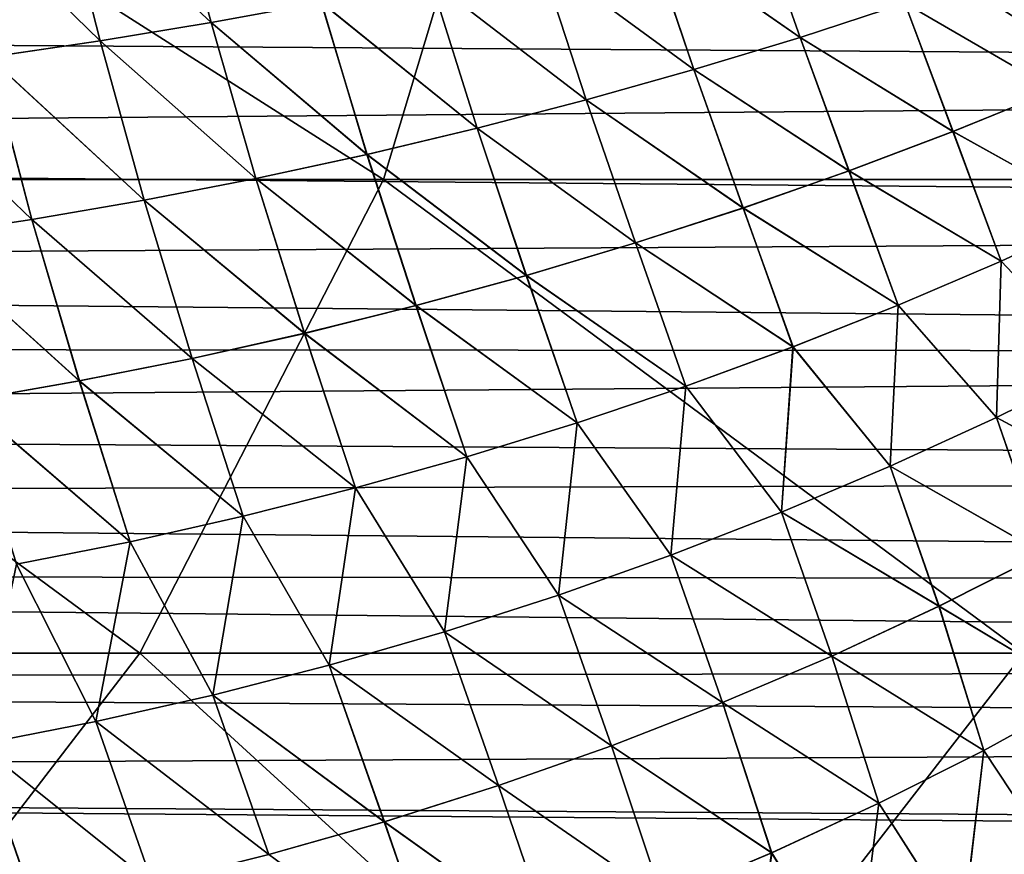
# Model space of a CAD drawing. Header units: metres. Extents: x -24 to 127, y -24 to 24.
# Tile 121 of 151: x 62.18 to 69.73, y -12.43 to -6.03. Entities that reach past the tile are written whole.
import ezdxf

# ---------------------------------------------------------------- set-up
doc = ezdxf.new("R2010")
doc.units = ezdxf.units.M
doc.layers.add('solid_12_381_051_XXX', color=7, linetype='CONTINUOUS')

msp = doc.modelspace()

# ---------------------------------------------------------------- linework, layer by layer
at = {"layer": 'solid_12_381_051_XXX'}
for points in [[(58.168335, -7.255855, 116.419968), (64.967209, -7.255804, 116.377037), (59.254837, -3.61983, 116.529953)], [(64.967209, -7.255804, 116.377037), (66.062691, -3.619802, 116.492737), (59.254837, -3.61983, 116.529953)], [(64.967209, -7.255804, 116.377037), (71.757553, -7.255713, 116.327576), (66.062691, -3.619802, 116.492737)], [(71.757553, -7.255713, 116.327576), (72.858719, -3.619752, 116.44249), (66.062691, -3.619802, 116.492737)], [(63.644299, -6.051642, 145.738342), (63.321083, -4.852259, 145.768677), (62.48106, -4.965193, 145.795105)], [(62.481297, -4.965158, 141.377213), (63.321369, -4.852213, 141.403641), (63.644939, -6.051525, 141.43399)], [(63.644299, -6.051642, 145.738342), (64.490242, -5.896679, 145.712006), (63.321083, -4.852259, 145.768677)], [(63.321369, -4.852213, 141.403641), (64.490967, -5.896535, 141.460327), (63.644939, -6.051525, 141.43399)], [(62.794048, -6.191938, 145.764114), (62.48106, -4.965193, 145.795105), (61.638908, -5.065772, 145.820908)], [(61.639099, -5.065745, 141.351425), (62.481297, -4.965158, 141.377213), (62.794609, -6.191845, 141.408218)], [(62.794048, -6.191938, 145.764114), (63.644299, -6.051642, 145.738342), (62.48106, -4.965193, 145.795105)], [(62.481297, -4.965158, 141.377213), (63.644939, -6.051525, 141.43399), (62.794609, -6.191845, 141.408218)], [(98.54203, -5.263302, 96.955902), (36.185432, -6.052797, 97.147064), (36.576748, -5.110821, 96.922722)], [(61.940887, -6.317084, 145.789246), (62.794048, -6.191938, 145.764114), (61.638908, -5.065772, 145.820908)], [(61.639099, -5.065745, 141.351425), (62.794609, -6.191845, 141.408218), (61.941364, -6.317013, 141.383087)], [(68.163536, -6.164386, 145.572144), (67.802971, -5.139899, 145.602081), (66.988243, -5.348659, 145.630142)], [(66.989189, -5.34842, 141.542206), (67.803986, -5.139624, 141.570282), (68.163338, -6.164442, 141.600174)], [(68.163536, -6.164386, 145.572144), (68.965279, -5.9026, 145.545029), (67.802971, -5.139899, 145.602081)], [(67.803986, -5.139624, 141.570282), (68.965088, -5.90266, 141.627289), (68.163338, -6.164442, 141.600174)], [(98.54203, -5.263302, 96.955902), (99.145149, -6.474632, 97.264847), (36.185432, -6.052797, 97.147064)], [(67.348656, -6.411766, 145.599014), (66.988243, -5.348659, 145.630142), (66.163612, -5.544701, 145.657852)], [(66.16449, -5.544495, 141.514496), (66.989189, -5.34842, 141.542206), (67.34845, -6.411818, 141.573303)], [(67.348656, -6.411766, 145.599014), (68.163536, -6.164386, 145.572144), (66.988243, -5.348659, 145.630142)], [(66.989189, -5.34842, 141.542206), (68.163338, -6.164442, 141.600174), (67.34845, -6.411818, 141.573303)], [(66.522202, -6.644176, 145.62558), (66.163612, -5.544701, 145.657852), (65.330475, -5.727536, 145.68515)], [(65.331276, -5.727363, 141.487183), (66.16449, -5.544495, 141.514496), (66.521996, -6.644224, 141.546738)], [(66.522202, -6.644176, 145.62558), (67.348656, -6.411766, 145.599014), (66.163612, -5.544701, 145.657852)], [(66.16449, -5.544495, 141.514496), (67.34845, -6.411818, 141.573303), (66.521996, -6.644224, 141.546738)], [(68.965088, -5.90266, 141.627289), (69.752151, -5.627039, 141.654587), (70.116753, -6.570611, 141.685059)], [(70.117973, -6.570104, 145.487213), (69.752342, -5.626976, 145.517715), (68.965279, -5.9026, 145.545029)], [(65.68573, -6.861051, 145.651779), (65.330475, -5.727536, 145.68515), (64.490242, -5.896679, 145.712006)], [(64.490967, -5.896535, 141.460327), (65.331276, -5.727363, 141.487183), (65.685532, -6.861095, 141.520538)], [(65.68573, -6.861051, 145.651779), (66.522202, -6.644176, 145.62558), (65.330475, -5.727536, 145.68515)], [(65.331276, -5.727363, 141.487183), (66.521996, -6.644224, 141.546738), (65.685532, -6.861095, 141.520538)], [(64.840813, -7.061826, 145.677551), (64.490242, -5.896679, 145.712006), (63.644299, -6.051642, 145.738342)], [(63.644939, -6.051525, 141.43399), (64.490967, -5.896535, 141.460327), (64.840607, -7.061866, 141.494766)], [(64.840813, -7.061826, 145.677551), (65.68573, -6.861051, 145.651779), (64.490242, -5.896679, 145.712006)], [(64.490967, -5.896535, 141.460327), (65.685532, -6.861095, 141.520538), (64.840607, -7.061866, 141.494766)], [(68.163338, -6.164442, 141.600174), (68.965088, -5.90266, 141.627289), (69.335587, -6.887614, 141.659363)], [(69.336769, -6.887157, 145.512909), (68.965279, -5.9026, 145.545029), (68.163536, -6.164386, 145.572144)], [(68.965088, -5.90266, 141.627289), (70.116753, -6.570611, 141.685059), (69.335587, -6.887614, 141.659363)], [(69.336769, -6.887157, 145.512909), (70.117973, -6.570104, 145.487213), (68.965279, -5.9026, 145.545029)], [(99.145149, -6.474632, 97.264847), (35.712543, -7.005582, 97.420578), (36.185432, -6.052797, 97.147064)], [(63.989006, -7.245937, 145.702835), (63.644299, -6.051642, 145.738342), (62.794048, -6.191938, 145.764114)], [(62.794609, -6.191845, 141.408218), (63.644939, -6.051525, 141.43399), (63.9888, -7.245973, 141.469482)], [(63.989006, -7.245937, 145.702835), (64.840813, -7.061826, 145.677551), (63.644299, -6.051642, 145.738342)], [(63.644939, -6.051525, 141.43399), (64.840607, -7.061866, 141.494766), (63.9888, -7.245973, 141.469482)], [(63.131866, -7.412819, 145.72757), (62.794048, -6.191938, 145.764114), (61.940887, -6.317084, 145.789246)], [(61.941364, -6.317013, 141.383087), (62.794609, -6.191845, 141.408218), (63.131657, -7.41285, 141.444733)], [(63.131866, -7.412819, 145.72757), (63.989006, -7.245937, 145.702835), (62.794048, -6.191938, 145.764114)], [(62.794609, -6.191845, 141.408218), (63.9888, -7.245973, 141.469482), (63.131657, -7.41285, 141.444733)], [(67.34845, -6.411818, 141.573303), (68.163338, -6.164442, 141.600174), (68.537926, -7.188778, 141.63382)], [(68.53907, -7.188368, 145.538467), (68.163536, -6.164386, 145.572144), (67.348656, -6.411766, 145.599014)], [(68.163338, -6.164442, 141.600174), (69.335587, -6.887614, 141.659363), (68.537926, -7.188778, 141.63382)], [(68.53907, -7.188368, 145.538467), (69.336769, -6.887157, 145.512909), (68.163536, -6.164386, 145.572144)], [(62.270954, -7.561912, 145.751709), (61.940887, -6.317084, 145.789246), (61.086197, -6.426836, 145.813721)], [(61.08659, -6.426783, 141.358612), (61.941364, -6.317013, 141.383087), (62.270748, -7.561939, 141.420593)], [(62.270954, -7.561912, 145.751709), (63.131866, -7.412819, 145.72757), (61.940887, -6.317084, 145.789246)], [(61.941364, -6.317013, 141.383087), (63.131657, -7.41285, 141.444733), (62.270748, -7.561939, 141.420593)], [(66.521996, -6.644224, 141.546738), (67.34845, -6.411818, 141.573303), (67.725449, -7.473466, 141.608475)], [(67.726547, -7.473103, 145.563812), (67.348656, -6.411766, 145.599014), (66.522202, -6.644176, 145.62558)], [(67.34845, -6.411818, 141.573303), (68.537926, -7.188778, 141.63382), (67.725449, -7.473466, 141.608475)], [(67.726547, -7.473103, 145.563812), (68.53907, -7.188368, 145.538467), (67.348656, -6.411766, 145.599014)], [(99.145149, -6.474632, 97.264847), (99.860962, -7.585667, 97.608543), (35.712543, -7.005582, 97.420578)], [(61.407814, -7.692941, 145.775192), (62.270954, -7.561912, 145.751709), (61.086197, -6.426836, 145.813721)], [(61.08659, -6.426783, 141.358612), (62.270748, -7.561939, 141.420593), (61.407608, -7.692964, 141.39711)], [(69.335587, -6.887614, 141.659363), (70.116753, -6.570611, 141.685059), (70.479126, -7.523733, 141.718307)], [(70.478561, -7.524014, 145.454041), (70.117973, -6.570104, 145.487213), (69.336769, -6.887157, 145.512909)], [(65.685532, -6.861095, 141.520538), (66.521996, -6.644224, 141.546738), (66.899834, -7.741044, 141.583389)], [(66.900887, -7.740724, 145.588882), (66.522202, -6.644176, 145.62558), (65.68573, -6.861051, 145.651779)], [(66.521996, -6.644224, 141.546738), (67.725449, -7.473466, 141.608475), (66.899834, -7.741044, 141.583389)], [(66.900887, -7.740724, 145.588882), (67.726547, -7.473103, 145.563812), (66.522202, -6.644176, 145.62558)], [(64.840607, -7.061866, 141.494766), (65.685532, -6.861095, 141.520538), (66.062775, -7.990874, 141.558655)], [(66.063774, -7.990596, 145.613632), (65.68573, -6.861051, 145.651779), (64.840813, -7.061826, 145.677551)], [(65.685532, -6.861095, 141.520538), (66.899834, -7.741044, 141.583389), (66.062775, -7.990874, 141.558655)], [(66.063774, -7.990596, 145.613632), (66.900887, -7.740724, 145.588882), (65.68573, -6.861051, 145.651779)], [(68.537926, -7.188778, 141.63382), (69.335587, -6.887614, 141.659363), (69.706459, -7.879916, 141.694565)], [(69.705925, -7.880163, 145.477768), (69.336769, -6.887157, 145.512909), (68.53907, -7.188368, 145.538467)], [(69.335587, -6.887614, 141.659363), (70.479126, -7.523733, 141.718307), (69.706459, -7.879916, 141.694565)], [(69.705925, -7.880163, 145.477768), (70.478561, -7.524014, 145.454041), (69.336769, -6.887157, 145.512909)], [(99.860962, -7.585667, 97.608543), (35.159813, -7.964255, 97.739021), (35.712543, -7.005582, 97.420578)], [(63.9888, -7.245973, 141.469482), (64.840607, -7.061866, 141.494766), (65.21595, -8.222323, 141.534302)], [(65.216896, -8.222085, 145.637985), (64.840813, -7.061826, 145.677551), (63.989006, -7.245937, 145.702835)], [(64.840607, -7.061866, 141.494766), (66.062775, -7.990874, 141.558655), (65.21595, -8.222323, 141.534302)], [(65.216896, -8.222085, 145.637985), (66.063774, -7.990596, 145.613632), (64.840813, -7.061826, 145.677551)], [(63.131657, -7.41285, 141.444733), (63.9888, -7.245973, 141.469482), (64.361046, -8.434755, 141.510406)], [(64.361931, -8.434555, 145.661896), (63.989006, -7.245937, 145.702835), (63.131866, -7.412819, 145.72757)], [(63.9888, -7.245973, 141.469482), (65.21595, -8.222323, 141.534302), (64.361046, -8.434755, 141.510406)], [(64.361931, -8.434555, 145.661896), (65.216896, -8.222085, 145.637985), (63.989006, -7.245937, 145.702835)], [(67.725449, -7.473466, 141.608475), (68.537926, -7.188778, 141.63382), (68.915733, -8.218381, 141.670929)], [(68.91523, -8.218597, 145.501404), (68.53907, -7.188368, 145.538467), (67.726547, -7.473103, 145.563812)], [(68.537926, -7.188778, 141.63382), (69.706459, -7.879916, 141.694565), (68.915733, -8.218381, 141.670929)], [(68.91523, -8.218597, 145.501404), (69.705925, -7.880163, 145.477768), (68.53907, -7.188368, 145.538467)], [(56.31538, -10.888773, 116.232399), (63.099178, -10.888711, 116.19313), (58.168335, -7.255855, 116.419968)], [(63.099178, -10.888711, 116.19313), (64.967209, -7.255804, 116.377037), (58.168335, -7.255855, 116.419968)], [(63.099178, -10.888711, 116.19313), (69.878922, -10.88859, 116.147736), (64.967209, -7.255804, 116.377037)], [(69.878922, -10.88859, 116.147736), (71.757553, -7.255713, 116.327576), (64.967209, -7.255804, 116.377037)], [(62.270748, -7.561939, 141.420593), (63.131657, -7.41285, 141.444733), (63.499737, -8.627536, 141.487015)], [(63.500557, -8.62737, 145.685287), (63.131866, -7.412819, 145.72757), (62.270954, -7.561912, 145.751709)], [(63.131657, -7.41285, 141.444733), (64.361046, -8.434755, 141.510406), (63.499737, -8.627536, 141.487015)], [(63.500557, -8.62737, 145.685287), (64.361931, -8.434555, 145.661896), (63.131866, -7.412819, 145.72757)], [(66.899834, -7.741044, 141.583389), (67.725449, -7.473466, 141.608475), (68.108719, -8.538432, 141.647476)], [(68.108253, -8.538619, 145.524857), (67.726547, -7.473103, 145.563812), (66.900887, -7.740724, 145.588882)], [(67.725449, -7.473466, 141.608475), (68.915733, -8.218381, 141.670929), (68.108719, -8.538432, 141.647476)], [(68.108253, -8.538619, 145.524857), (68.91523, -8.218597, 145.501404), (67.726547, -7.473103, 145.563812)], [(70.466652, -8.685682, 145.42836), (70.478561, -7.524014, 145.454041), (69.705925, -7.880163, 145.477768)], [(69.706459, -7.879916, 141.694565), (70.479126, -7.523733, 141.718307), (70.466812, -8.685587, 141.743973)], [(99.860962, -7.585667, 97.608543), (100.676331, -8.588419, 97.979767), (35.159813, -7.964255, 97.739021)], [(61.407608, -7.692964, 141.39711), (62.270748, -7.561939, 141.420593), (62.633717, -8.800036, 141.464203)], [(62.634472, -8.799904, 145.708099), (62.270954, -7.561912, 145.751709), (61.407814, -7.692941, 145.775192)], [(62.270748, -7.561939, 141.420593), (63.499737, -8.627536, 141.487015), (62.633717, -8.800036, 141.464203)], [(62.634472, -8.799904, 145.708099), (63.500557, -8.62737, 145.685287), (62.270954, -7.561912, 145.751709)], [(61.407608, -7.692964, 141.39711), (62.633717, -8.800036, 141.464203), (61.764645, -8.951957, 141.442017)], [(61.765335, -8.951853, 145.730286), (62.634472, -8.799904, 145.708099), (61.407814, -7.692941, 145.775192)], [(66.062775, -7.990874, 141.558655), (66.899834, -7.741044, 141.583389), (67.28717, -8.839374, 141.624252)], [(67.286743, -8.839532, 145.548065), (66.900887, -7.740724, 145.588882), (66.063774, -7.990596, 145.613632)], [(66.899834, -7.741044, 141.583389), (68.108719, -8.538432, 141.647476), (67.28717, -8.839374, 141.624252)], [(67.286743, -8.839532, 145.548065), (68.108253, -8.538619, 145.524857), (66.900887, -7.740724, 145.588882)], [(69.670448, -9.080841, 145.450455), (69.705925, -7.880163, 145.477768), (68.91523, -8.218597, 145.501404)], [(68.915733, -8.218381, 141.670929), (69.706459, -7.879916, 141.694565), (69.670601, -9.08076, 141.721878)], [(69.670448, -9.080841, 145.450455), (70.466652, -8.685682, 145.42836), (69.705925, -7.880163, 145.477768)], [(69.706459, -7.879916, 141.694565), (70.466812, -8.685587, 141.743973), (69.670601, -9.08076, 141.721878)], [(100.676331, -8.588419, 97.979767), (34.789539, -8.54209, 97.959412), (35.159813, -7.964255, 97.739021)], [(65.21595, -8.222323, 141.534302), (66.062775, -7.990874, 141.558655), (66.452858, -9.120507, 141.601334)], [(66.452469, -9.12064, 145.570999), (66.063774, -7.990596, 145.613632), (65.216896, -8.222085, 145.637985)], [(66.062775, -7.990874, 141.558655), (67.28717, -8.839374, 141.624252), (66.452858, -9.120507, 141.601334)], [(66.452469, -9.12064, 145.570999), (67.286743, -8.839532, 145.548065), (66.063774, -7.990596, 145.613632)], [(64.361046, -8.434755, 141.510406), (65.21595, -8.222323, 141.534302), (65.607536, -9.381139, 141.578751)], [(65.607193, -9.381247, 145.593567), (65.216896, -8.222085, 145.637985), (64.361931, -8.434555, 145.661896)], [(65.21595, -8.222323, 141.534302), (66.452858, -9.120507, 141.601334), (65.607536, -9.381139, 141.578751)], [(65.607193, -9.381247, 145.593567), (66.452469, -9.12064, 145.570999), (65.216896, -8.222085, 145.637985)], [(68.85466, -9.454871, 145.472427), (68.91523, -8.218597, 145.501404), (68.108253, -8.538619, 145.524857)], [(68.108719, -8.538432, 141.647476), (68.915733, -8.218381, 141.670929), (68.85479, -9.454804, 141.699905)], [(68.85466, -9.454871, 145.472427), (69.670448, -9.080841, 145.450455), (68.91523, -8.218597, 145.501404)], [(68.915733, -8.218381, 141.670929), (69.670601, -9.08076, 141.721878), (68.85479, -9.454804, 141.699905)], [(63.499737, -8.627536, 141.487015), (64.361046, -8.434755, 141.510406), (64.752968, -9.620569, 141.556595)], [(64.752678, -9.620656, 145.615723), (64.361931, -8.434555, 145.661896), (63.500557, -8.62737, 145.685287)], [(64.361046, -8.434755, 141.510406), (65.607536, -9.381139, 141.578751), (64.752968, -9.620569, 141.556595)], [(64.752678, -9.620656, 145.615723), (65.607193, -9.381247, 145.593567), (64.361931, -8.434555, 145.661896)], [(100.676331, -8.588419, 97.979767), (34.394928, -9.119575, 98.19339), (34.789539, -8.54209, 97.959412)], [(100.676331, -8.588419, 97.979767), (101.637825, -9.521752, 98.363396), (34.394928, -9.119575, 98.19339)], [(68.02124, -9.806952, 145.494202), (68.108253, -8.538619, 145.524857), (67.286743, -8.839532, 145.548065)], [(67.28717, -8.839374, 141.624252), (68.108719, -8.538432, 141.647476), (68.021347, -9.806898, 141.678116)], [(68.02124, -9.806952, 145.494202), (68.85466, -9.454871, 145.472427), (68.108253, -8.538619, 145.524857)], [(68.108719, -8.538432, 141.647476), (68.85479, -9.454804, 141.699905), (68.021347, -9.806898, 141.678116)], [(62.633717, -8.800036, 141.464203), (63.499737, -8.627536, 141.487015), (63.890926, -9.838104, 141.534912)], [(63.890682, -9.838172, 145.637405), (63.500557, -8.62737, 145.685287), (62.634472, -8.799904, 145.708099)], [(63.499737, -8.627536, 141.487015), (64.752968, -9.620569, 141.556595), (63.890926, -9.838104, 141.534912)], [(63.890682, -9.838172, 145.637405), (64.752678, -9.620656, 145.615723), (63.500557, -8.62737, 145.685287)], [(70.813087, -9.695475, 145.388046), (70.466652, -8.685682, 145.42836), (69.670448, -9.080841, 145.450455)], [(69.670601, -9.08076, 141.721878), (70.466812, -8.685587, 141.743973), (70.813705, -9.695115, 141.784286)], [(61.764645, -8.951957, 141.442017), (62.633717, -8.800036, 141.464203), (63.023163, -10.033059, 141.513779)], [(63.022968, -10.03311, 145.658539), (62.634472, -8.799904, 145.708099), (61.765335, -8.951853, 145.730286)], [(62.633717, -8.800036, 141.464203), (63.890926, -9.838104, 141.534912), (63.023163, -10.033059, 141.513779)], [(63.022968, -10.03311, 145.658539), (63.890682, -9.838172, 145.637405), (62.634472, -8.799904, 145.708099)], [(67.17218, -10.136263, 145.515747), (67.286743, -8.839532, 145.548065), (66.452469, -9.12064, 145.570999)], [(66.452858, -9.120507, 141.601334), (67.28717, -8.839374, 141.624252), (67.172264, -10.136221, 141.65657)], [(67.17218, -10.136263, 145.515747), (68.02124, -9.806952, 145.494202), (67.286743, -8.839532, 145.548065)], [(67.28717, -8.839374, 141.624252), (68.021347, -9.806898, 141.678116), (67.172264, -10.136221, 141.65657)], [(61.764645, -8.951957, 141.442017), (63.023163, -10.033059, 141.513779), (62.15144, -10.205117, 141.49321)], [(62.151295, -10.205153, 145.679108), (63.022968, -10.03311, 145.658539), (61.765335, -8.951853, 145.730286)], [(101.637825, -9.521752, 98.363396), (33.977634, -9.697225, 98.44442), (34.394928, -9.119575, 98.19339)], [(66.309456, -10.441983, 145.536957), (66.452469, -9.12064, 145.570999), (65.607193, -9.381247, 145.593567)], [(65.607536, -9.381139, 141.578751), (66.452858, -9.120507, 141.601334), (66.309517, -10.441952, 141.635361)], [(66.309456, -10.441983, 145.536957), (67.17218, -10.136263, 145.515747), (66.452469, -9.12064, 145.570999)], [(66.452858, -9.120507, 141.601334), (67.172264, -10.136221, 141.65657), (66.309517, -10.441952, 141.635361)], [(70.030838, -10.123465, 145.407425), (69.670448, -9.080841, 145.450455), (68.85466, -9.454871, 145.472427)], [(68.85479, -9.454804, 141.699905), (69.670601, -9.08076, 141.721878), (70.031418, -10.12315, 141.764908)], [(70.030838, -10.123465, 145.407425), (70.813087, -9.695475, 145.388046), (69.670448, -9.080841, 145.450455)], [(69.670601, -9.08076, 141.721878), (70.813705, -9.695115, 141.784286), (70.031418, -10.12315, 141.764908)], [(65.435028, -10.723291, 145.5578), (65.607193, -9.381247, 145.593567), (64.752678, -9.620656, 145.615723)], [(64.752968, -9.620569, 141.556595), (65.607536, -9.381139, 141.578751), (65.435066, -10.723269, 141.614517)], [(65.435028, -10.723291, 145.5578), (66.309456, -10.441983, 145.536957), (65.607193, -9.381247, 145.593567)], [(65.607536, -9.381139, 141.578751), (66.309517, -10.441952, 141.635361), (65.435066, -10.723269, 141.614517)], [(69.227989, -10.528662, 145.426712), (68.85466, -9.454871, 145.472427), (68.02124, -9.806952, 145.494202)], [(68.021347, -9.806898, 141.678116), (68.85479, -9.454804, 141.699905), (69.228531, -10.528388, 141.745605)], [(69.227989, -10.528662, 145.426712), (70.030838, -10.123465, 145.407425), (68.85466, -9.454871, 145.472427)], [(68.85479, -9.454804, 141.699905), (70.031418, -10.12315, 141.764908), (69.228531, -10.528388, 141.745605)], [(101.637825, -9.521752, 98.363396), (102.721344, -10.344512, 98.745651), (33.977634, -9.697225, 98.44442)], [(64.550888, -10.979367, 145.578201), (64.752678, -9.620656, 145.615723), (63.890682, -9.838172, 145.637405)], [(63.890926, -9.838104, 141.534912), (64.752968, -9.620569, 141.556595), (64.550903, -10.979353, 141.594116)], [(64.550888, -10.979367, 145.578201), (65.435028, -10.723291, 145.5578), (64.752678, -9.620656, 145.615723)], [(64.752968, -9.620569, 141.556595), (65.435066, -10.723269, 141.614517), (64.550903, -10.979353, 141.594116)], [(102.721344, -10.344512, 98.745651), (33.539074, -10.277116, 98.711868), (33.977634, -9.697225, 98.44442)], [(68.406509, -10.910204, 145.445847), (68.02124, -9.806952, 145.494202), (67.17218, -10.136263, 145.515747)], [(67.172264, -10.136221, 141.65657), (68.021347, -9.806898, 141.678116), (68.407013, -10.90997, 141.726486)], [(68.406509, -10.910204, 145.445847), (69.227989, -10.528662, 145.426712), (68.02124, -9.806952, 145.494202)], [(68.021347, -9.806898, 141.678116), (69.228531, -10.528388, 141.745605), (68.407013, -10.90997, 141.726486)], [(63.659004, -11.209392, 145.598099), (63.890682, -9.838172, 145.637405), (63.022968, -10.03311, 145.658539)], [(63.023163, -10.033059, 141.513779), (63.890926, -9.838104, 141.534912), (63.658993, -11.209383, 141.574219)], [(63.890926, -9.838104, 141.534912), (64.550903, -10.979353, 141.594116), (63.658993, -11.209383, 141.574219)], [(63.659004, -11.209392, 145.598099), (64.550888, -10.979367, 145.578201), (63.890682, -9.838172, 145.637405)], [(62.761356, -11.412836, 145.617447), (63.022968, -10.03311, 145.658539), (62.151295, -10.205153, 145.679108)], [(62.15144, -10.205117, 141.49321), (63.023163, -10.033059, 141.513779), (62.761322, -11.412833, 141.554871)], [(63.023163, -10.033059, 141.513779), (63.658993, -11.209383, 141.574219), (62.761322, -11.412833, 141.554871)], [(62.761356, -11.412836, 145.617447), (63.659004, -11.209392, 145.598099), (63.022968, -10.03311, 145.658539)], [(67.568359, -11.267229, 145.464752), (67.17218, -10.136263, 145.515747), (66.309456, -10.441983, 145.536957)], [(66.309517, -10.441952, 141.635361), (67.172264, -10.136221, 141.65657), (67.56881, -11.267033, 141.707565)], [(67.568359, -11.267229, 145.464752), (68.406509, -10.910204, 145.445847), (67.17218, -10.136263, 145.515747)], [(67.172264, -10.136221, 141.65657), (68.407013, -10.90997, 141.726486), (67.56881, -11.267033, 141.707565)], [(70.358353, -11.202826, 145.360977), (70.030838, -10.123465, 145.407425), (69.227989, -10.528662, 145.426712)], [(69.228531, -10.528388, 141.745605), (70.031418, -10.12315, 141.764908), (70.357315, -11.203403, 141.811325)], [(62.15144, -10.205117, 141.49321), (62.761322, -11.412833, 141.554871), (61.859863, -11.589738, 141.536118)], [(61.859928, -11.589737, 145.6362), (62.761356, -11.412836, 145.617447), (62.151295, -10.205153, 145.679108)], [(103.846588, -11, 99.068878), (32.891674, -11.095978, 99.120735), (33.539074, -10.277116, 98.711868)], [(102.721344, -10.344512, 98.745651), (103.846588, -11, 99.068878), (33.539074, -10.277116, 98.711868)], [(66.715492, -11.598876, 145.483398), (66.309456, -10.441983, 145.536957), (65.435028, -10.723291, 145.5578)], [(65.435066, -10.723269, 141.614517), (66.309517, -10.441952, 141.635361), (66.715897, -11.598715, 141.688934)], [(66.715492, -11.598876, 145.483398), (67.568359, -11.267229, 145.464752), (66.309456, -10.441983, 145.536957)], [(66.309517, -10.441952, 141.635361), (67.56881, -11.267033, 141.707565), (66.715897, -11.598715, 141.688934)], [(69.572655, -11.633557, 145.377213), (69.227989, -10.528662, 145.426712), (68.406509, -10.910204, 145.445847)], [(68.407013, -10.90997, 141.726486), (69.228531, -10.528388, 141.745605), (69.571648, -11.634072, 141.795074)], [(69.572655, -11.633557, 145.377213), (70.358353, -11.202826, 145.360977), (69.227989, -10.528662, 145.426712)], [(69.228531, -10.528388, 141.745605), (70.357315, -11.203403, 141.811325), (69.571648, -11.634072, 141.795074)], [(65.849876, -11.904284, 145.501709), (65.435028, -10.723291, 145.5578), (64.550888, -10.979367, 145.578201)], [(64.550903, -10.979353, 141.594116), (65.435066, -10.723269, 141.614517), (65.850235, -11.904154, 141.670624)], [(65.849876, -11.904284, 145.501709), (66.715492, -11.598876, 145.483398), (65.435028, -10.723291, 145.5578)], [(65.435066, -10.723269, 141.614517), (66.715897, -11.598715, 141.688934), (65.850235, -11.904154, 141.670624)], [(60.305725, -14.518554, 115.949753), (63.099178, -10.888711, 116.19313), (56.31538, -10.888773, 116.232399)], [(60.305725, -14.518554, 115.949753), (67.062935, -14.518423, 115.9151), (63.099178, -10.888711, 116.19313)], [(67.062935, -14.518423, 115.9151), (69.878922, -10.88859, 116.147736), (63.099178, -10.888711, 116.19313)], [(67.062935, -14.518423, 115.9151), (73.820007, -14.518215, 115.879387), (69.878922, -10.88859, 116.147736)], [(68.767723, -12.039248, 145.393326), (68.406509, -10.910204, 145.445847), (67.568359, -11.267229, 145.464752)], [(67.56881, -11.267033, 141.707565), (68.407013, -10.90997, 141.726486), (68.766754, -12.039701, 141.778976)], [(68.767723, -12.039248, 145.393326), (69.572655, -11.633557, 145.377213), (68.406509, -10.910204, 145.445847)], [(68.407013, -10.90997, 141.726486), (69.571648, -11.634072, 141.795074), (68.766754, -12.039701, 141.778976)], [(103.846588, -11, 99.068878), (105.003242, -11.505983, 99.337685), (32.891674, -11.095978, 99.120735)], [(63.658993, -11.209383, 141.574219), (64.550903, -10.979353, 141.594116), (64.973778, -12.182489, 141.652695)], [(64.97348, -12.182591, 145.519623), (64.550888, -10.979367, 145.578201), (63.659004, -11.209392, 145.598099)], [(64.97348, -12.182591, 145.519623), (65.849876, -11.904284, 145.501709), (64.550888, -10.979367, 145.578201)], [(64.550903, -10.979353, 141.594116), (65.850235, -11.904154, 141.670624), (64.973778, -12.182489, 141.652695)], [(105.003242, -11.505983, 99.337685), (32.245235, -11.869204, 99.535179), (32.891674, -11.095978, 99.120735)], [(62.761322, -11.412833, 141.554871), (63.658993, -11.209383, 141.574219), (64.088493, -12.432864, 141.635223)], [(64.088249, -12.432941, 145.537094), (63.659004, -11.209392, 145.598099), (62.761356, -11.412836, 145.617447)], [(63.658993, -11.209383, 141.574219), (64.973778, -12.182489, 141.652695), (64.088493, -12.432864, 141.635223)], [(64.088249, -12.432941, 145.537094), (64.97348, -12.182591, 145.519623), (63.659004, -11.209392, 145.598099)], [(69.571648, -11.634072, 141.795074), (70.357315, -11.203403, 141.811325), (70.20636, -12.594118, 141.854431)], [(70.20694, -12.593797, 145.317871), (70.358353, -11.202826, 145.360977), (69.572655, -11.633557, 145.377213)], [(67.94545, -12.419014, 145.409256), (67.568359, -11.267229, 145.464752), (66.715492, -11.598876, 145.483398)], [(66.715897, -11.598715, 141.688934), (67.56881, -11.267033, 141.707565), (67.944527, -12.419411, 141.763046)], [(67.94545, -12.419014, 145.409256), (68.767723, -12.039248, 145.393326), (67.568359, -11.267229, 145.464752)], [(67.56881, -11.267033, 141.707565), (68.766754, -12.039701, 141.778976), (67.944527, -12.419411, 141.763046)], [(61.859863, -11.589738, 141.536118), (62.761322, -11.412833, 141.554871), (63.196354, -12.654766, 141.61824)], [(63.196163, -12.654821, 145.554077), (62.761356, -11.412836, 145.617447), (61.859928, -11.589737, 145.6362)], [(62.761322, -11.412833, 141.554871), (64.088493, -12.432864, 141.635223), (63.196354, -12.654766, 141.61824)], [(63.196163, -12.654821, 145.554077), (64.088249, -12.432941, 145.537094), (62.761356, -11.412836, 145.617447)], [(105.003242, -11.505983, 99.337685), (105.002365, -12.366813, 99.818565), (32.245235, -11.869204, 99.535179)], [(60.956608, -11.740197, 141.51796), (61.859863, -11.589738, 141.536118), (62.299358, -12.848195, 141.601776)], [(62.299225, -12.848234, 145.570541), (61.859928, -11.589737, 145.6362), (60.956696, -11.740194, 145.654358)], [(61.859863, -11.589738, 141.536118), (63.196354, -12.654766, 141.61824), (62.299358, -12.848195, 141.601776)], [(62.299225, -12.848234, 145.570541), (63.196163, -12.654821, 145.554077), (61.859928, -11.589737, 145.6362)], [(67.107727, -12.771976, 145.424942), (66.715492, -11.598876, 145.483398), (65.849876, -11.904284, 145.501709)], [(65.850235, -11.904154, 141.670624), (66.715897, -11.598715, 141.688934), (67.106842, -12.772317, 141.747345)], [(67.107727, -12.771976, 145.424942), (67.94545, -12.419014, 145.409256), (66.715492, -11.598876, 145.483398)], [(66.715897, -11.598715, 141.688934), (67.944527, -12.419411, 141.763046), (67.106842, -12.772317, 141.747345)], [(68.766754, -12.039701, 141.778976), (69.571648, -11.634072, 141.795074), (69.407036, -13.041065, 141.841217)], [(69.4076, -13.040779, 145.331085), (69.572655, -11.633557, 145.377213), (68.767723, -12.039248, 145.393326)], [(69.571648, -11.634072, 141.795074), (70.20636, -12.594118, 141.854431), (69.407036, -13.041065, 141.841217)], [(69.4076, -13.040779, 145.331085), (70.20694, -12.593797, 145.317871), (69.572655, -11.633557, 145.377213)], [(60.956608, -11.740197, 141.51796), (62.299358, -12.848195, 141.601776), (61.399502, -13.0132, 141.585846)], [(61.399426, -13.013225, 145.586472), (62.299225, -12.848234, 145.570541), (60.956696, -11.740194, 145.654358)], [(105.002266, -12.463351, 99.874474), (31.598833, -12.595085, 99.950409), (32.245235, -11.869204, 99.535179)], [(105.002365, -12.366813, 99.818565), (105.002266, -12.463351, 99.874474), (32.245235, -11.869204, 99.535179)], [(66.256424, -13.097252, 145.440369), (65.849876, -11.904284, 145.501709), (64.97348, -12.182591, 145.519623)], [(64.973778, -12.182489, 141.652695), (65.850235, -11.904154, 141.670624), (66.255592, -13.097541, 141.731934)], [(66.256424, -13.097252, 145.440369), (67.107727, -12.771976, 145.424942), (65.849876, -11.904284, 145.501709)], [(65.850235, -11.904154, 141.670624), (67.106842, -12.772317, 141.747345), (66.255592, -13.097541, 141.731934)], [(67.944527, -12.419411, 141.763046), (68.766754, -12.039701, 141.778976), (68.588295, -13.459816, 141.828156)], [(68.588844, -13.459564, 145.344147), (68.767723, -12.039248, 145.393326), (67.94545, -12.419014, 145.409256)], [(68.766754, -12.039701, 141.778976), (69.407036, -13.041065, 141.841217), (68.588295, -13.459816, 141.828156)], [(68.588844, -13.459564, 145.344147), (69.4076, -13.040779, 145.331085), (68.767723, -12.039248, 145.393326)], [(65.393433, -13.393959, 145.455444), (64.97348, -12.182591, 145.519623), (64.088249, -12.432941, 145.537094)], [(64.088493, -12.432864, 141.635223), (64.973778, -12.182489, 141.652695), (65.392654, -13.394199, 141.716858)], [(65.393433, -13.393959, 145.455444), (66.256424, -13.097252, 145.440369), (64.97348, -12.182591, 145.519623)], [(64.973778, -12.182489, 141.652695), (66.255592, -13.097541, 141.731934), (65.392654, -13.394199, 141.716858)], [(67.106842, -12.772317, 141.747345), (67.944527, -12.419411, 141.763046), (67.752052, -13.84941, 141.815277)], [(67.752579, -13.849191, 145.35704), (67.94545, -12.419014, 145.409256), (67.107727, -12.771976, 145.424942)], [(67.944527, -12.419411, 141.763046), (68.588295, -13.459816, 141.828156), (67.752052, -13.84941, 141.815277)], [(67.752579, -13.849191, 145.35704), (68.588844, -13.459564, 145.344147), (67.94545, -12.419014, 145.409256)]]:
    msp.add_3dface(points, dxfattribs=at)

doc.saveas('drawing.dxf')
